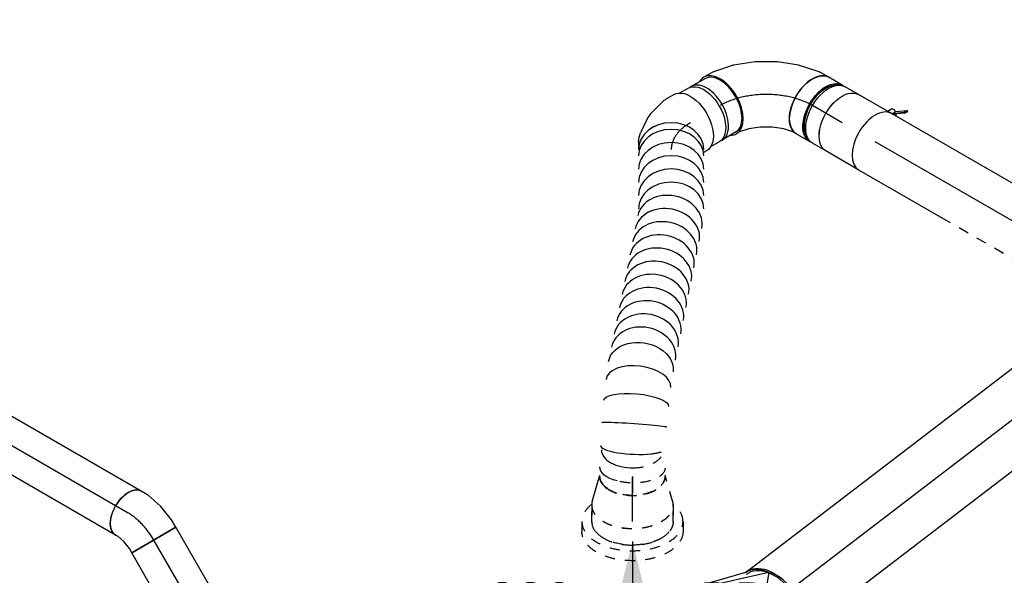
# Model space of a CAD drawing. Extents: x -138812 to 250702, y -18987 to 104055.
# Tile 38 of 193: x 20665 to 23080, y 29374 to 30737. Entities that reach past the tile are written whole.
import ezdxf
from ezdxf.enums import TextEntityAlignment as Align

# ---------------------------------------------------------------- set-up
doc = ezdxf.new("R2010")
doc.units = 0
doc.header["$LTSCALE"] = 50
doc.linetypes.add('CENTER2', pattern=[28.575, 19.05, -3.175, 3.175, -3.175])
doc.linetypes.add('STREEPJES', pattern=[0.1, 0.05, -0.05])
doc.layers.get('0').update_dxf_attribs({"linetype": 'CONTINUOUS'})
for name, color, linetype in [('lMcht retour bestaand_PR', 1, 'CONTINUOUS'), ('lucht retour bestaand', 8, 'CONTINUOUS'), ('lucht retour bestaand_HL', 1, 'CONTINUOUS'), ('WL570---_RETOUR', 112, 'CONTINUOUS'), ('WL570---_RETOUR_HL', 8, 'CONTINUOUS'), ('WL570---_RETOUR_RST', 2, 'CONTINUOUS'), ('WL570---_RETOUR_RST_HL', 1, 'CONTINUOUS'), ('WM570---_RETOUR_PR', 1, 'CONTINUOUS'), ('WM570---_RETOUR_RST_PR', 1, 'CONTINUOUS')]:
    doc.layers.add(name, color=color, linetype=linetype)
doc.styles.add('BURO-018', font='ARIAL.TTF', dxfattribs={"height": 90})

# ---------------------------------------------------------------- blocks, each defined once
blk = doc.blocks.new('*U851')
at = {"color": 0, "ltscale": 10}
for p, q in [((0.6, 100, 2867.6), (955.9, 100, 2867.6)), ((0, -100, 2867.6), (955.9, -100, 2867.6))]:
    blk.add_line(p, q, dxfattribs=at)
for start_param, end_param in [(3.141593, 6.273981), (3.000524, 3.112503)]:
    blk.add_ellipse((0, 0, 2867.6), major_axis=(0, 100), ratio=0.651832, start_param=start_param, end_param=end_param, dxfattribs=at)
at = {"color": 0, "ltscale": 10, "extrusion": (1.05653e-16, 5.89456e-17, -1)}
blk.add_ellipse((955.9, 0, 2867.6), major_axis=(0, 100), ratio=0.651832, start_param=0, end_param=3.141593, dxfattribs=at)
at = {"layer": 'lucht retour bestaand_HL', "linetype": 'CENTER2'}
blk.add_line((0, 0, 2867.6), (955.9, 0, 2867.6), dxfattribs=at)
at = {"layer": 'lMcht retour bestaand_PR', "color": 1, "style": 'BURO-018'}
blk.add_attdef('POSNR', text='', height=90, dxfattribs=at).set_placement((0, 0), align=Align.MIDDLE)
blk = doc.blocks.new('*U852')
at = {"color": 0, "ltscale": 10}
for p, q in [((-15.7, 214.3, 2675.3), (-11.9, 214.3, 2675.3)), ((132.2, -52.2, 2675.3), (-15.7, 214.3, 2675.3)), ((136, -52.2, 2675.3), (-11.9, 214.3, 2675.3)), ((20.4, 179, 2675.3), (7.6, 179, 2675.3)), ((269.6, 64.8, 2675.3), (20.4, 179, 2675.3)), ((20.4, 179, 2675.3), (225.1, 99.7, 2675.3)), ((269.6, 64.8, 2675.3), (147.1, -49.4, 2675.3)), ((147.1, -49.4, 2675.3), (284.9, -8, 2675.3)), ((8.1, -214.3, 2675.3), (132.2, -52.2, 2675.3)), ((11.9, -214.3, 2675.3), (136, -52.2, 2675.3)), ((132.2, -52.2, 2675.3), (136, -52.2, 2675.3)), ((147.1, -49.4, 2675.3), (134.4, -49.4, 2675.3)), ((147.1, -49.4, 2675.3), (262.2, -76.1, 2675.3)), ((262.2, -76.1, 2675.3), (47.9, -179, 2675.3)), ((47.9, -179, 2675.3), (214.7, -99.7, 2675.3)), ((223.7, -100, 2675.3), (219.9, -100, 2675.3)), ((38.9, -179, 2675.3), (47.9, -179, 2675.3)), ((8.1, -214.3, 2675.3), (11.9, -214.3, 2675.3))]:
    blk.add_line(p, q, dxfattribs=at)
for centre, start_param, end_param in [((219.9, 0, 2675.3), 3.141593, 6.203251), ((223.7, 0, 2675.3), 3.141593, 6.273981), ((219.9, 0, 2675.3), 3.042834, 3.138451)]:
    blk.add_ellipse(centre, major_axis=(0, 100), ratio=0.651832, start_param=start_param, end_param=end_param, dxfattribs=at)
at = {"color": 0, "ltscale": 10, "extrusion": (1.05653e-16, 5.89456e-17, -1)}
for start_param, end_param in [(0, 0.814321), (0.824519, 1.01889), (2.122702, 2.495532), (2.521894, 3.154585)]:
    blk.add_ellipse((223.7, 0, 2675.3), major_axis=(0, 95), ratio=0.651832, start_param=start_param, end_param=end_param, dxfattribs=at)
at = {"layer": 'lMcht retour bestaand_PR', "color": 1, "style": 'BURO-018'}
blk.add_attdef('POSNR', text='', height=90, dxfattribs=at).set_placement((0, 0), align=Align.MIDDLE)
blk = doc.blocks.new('*U878')
at = {"ltscale": 10}
blk.add_hatch(color=0, dxfattribs=at).paths.add_polyline_path([(49, 0), (169, 30), (169, -30)])
at = {"color": 8, "linetype": 'STREEPJES', "ltscale": 10}
for p, q in [((0, 124, 4195.9), (24.5, 124, 4195.9)), ((-40.8, 100, 4195.9), (0, 100, 4195.9)), ((-40.8, -100, 4195.9), (0, -100, 4195.9)), ((0, -124, 4195.9), (24.5, -124, 4195.9))]:
    blk.add_line(p, q, dxfattribs=at)
at = {"color": 0, "ltscale": 10}
for p, q in [((409, -120, 4195.9), (409, 120, 4195.9)), ((409, 120, 4195.9), (469, 0, 4195.9)), ((49, 0, 4195.9), (649, 0, 4195.9)), ((349, 0, 4195.9), (409, -120, 4195.9)), ((-53.2, -97.7, 4195.9), (-51.7, -98.2, 4195.9))]:
    blk.add_line(p, q, dxfattribs=at)
at = {"color": 8, "linetype": 'STREEPJES', "ltscale": 10}
for centre, major_axis, start_param, end_param in [((0, 0, 4195.9), (0, 124), 0, 0.633152), ((0, 0, 4195.9), (0, 124), 3.141593, 6.283185), ((-40.8, 0, 4195.9), (0, 100), 0, 0.215214), ((-40.8, 0, 4195.9), (0, 100), 3.141593, 6.283185), ((-40.8, 0, 4195.9), (0, 100), 2.951488, 3.141593), ((0, 0, 4195.9), (0, 124), 2.508441, 3.141593)]:
    blk.add_ellipse(centre, major_axis=major_axis, ratio=0.57735, start_param=start_param, end_param=end_param, dxfattribs=at)
at = {"color": 8, "linetype": 'STREEPJES', "ltscale": 10, "extrusion": (5.55112e-17, -1.11022e-16, -1)}
for centre, major_axis in [((24.5, 0, 4195.9), (0, 124)), ((0, 0, 4195.9), (0, 100))]:
    blk.add_ellipse(centre, major_axis=major_axis, ratio=0.57735, start_param=0, end_param=3.141593, dxfattribs=at)
at = {"layer": 'WL570---_RETOUR_RST', "color": 1, "style": 'BURO-018'}
for tag in ['MC', 'Q']:
    blk.add_attdef(tag, text='', height=90, dxfattribs=at).set_placement((0, 0), align=Align.MIDDLE)
at = {"layer": 'WM570---_RETOUR_RST_PR', "color": 1, "style": 'BURO-018'}
blk.add_attdef('POSNR', text='', height=90, dxfattribs=at).set_placement((0, 0), align=Align.MIDDLE)
blk = doc.blocks.new('*U879')
at = {"color": 8, "linetype": 'STREEPJES', "ltscale": 10}
for p, q in [((-40.4, 100, 4167.3), (0, 100, 4167.3)), ((9.6, 98.6, 4167.3), (11.4, 98.1, 4167.3)), ((9.6, -98.6, 4167.3), (73.4, -80, 4167.3)), ((-40.4, -100, 4167.3), (0, -100, 4167.3))]:
    blk.add_line(p, q, dxfattribs=at)
at = {"color": 0, "ltscale": 10}
blk.add_line((11.4, 98.1, 4167.3), (73.4, 80, 4167.3), dxfattribs=at)
at = {"color": 8, "linetype": 'STREEPJES', "ltscale": 10}
for centre, major_axis, start_param, end_param in [((-40.4, 0, 4167.3), (0, -100), 3.141593, 6.283185), ((0, 0, 4167.3), (0, -100), 3.138057, 6.286721), ((0, 0, 4167.3), (0, -100), 3.138057, 6.286721), ((0, 0, 4167.3), (0, -100), 3.138057, 6.286721), ((69.6, 0, 4167.3), (0, -80), 3.829144, 6.287251), ((69.6, 0, 4167.3), (0, -80), 3.829144, 6.287251)]:
    blk.add_ellipse(centre, major_axis=major_axis, ratio=0.57735, start_param=start_param, end_param=end_param, dxfattribs=at)
at = {"color": 0, "ltscale": 10}
blk.add_ellipse((69.6, 0, 4167.3), major_axis=(0, -80), ratio=0.57735, start_param=3.137527, end_param=3.829144, dxfattribs=at)
blk.add_ellipse((69.6, 0, 4167.3), major_axis=(0, -80), ratio=0.57735, start_param=3.137527, end_param=3.829144, dxfattribs=at)
at = {"layer": 'WL570---_RETOUR_RST_HL', "linetype": 'CENTER2'}
for p, q in [((-40.4, 0, 4167.3), (0, 0, 4167.3)), ((0, 0, 4167.3), (69.6, 0, 4167.3))]:
    blk.add_line(p, q, dxfattribs=at)
blk.add_circle((69.6, 0, 4167.3), 0.075, dxfattribs=at)
at = {"layer": 'WM570---_RETOUR_RST_PR', "color": 1, "style": 'BURO-018'}
blk.add_attdef('POSNR', text='', height=90, dxfattribs=at).set_placement((0, 0), align=Align.MIDDLE)
blk = doc.blocks.new('*U934')
at = {"color": 0, "ltscale": 10}
for p, q in [((0, 80, 4544.6), (27.5, 80, 4544.6)), ((292, 80, 4544.6), (536.6, 80, 4544.6)), ((0, -80, 4544.6), (536.6, -80, 4544.6))]:
    blk.add_line(p, q, dxfattribs=at)
at = {"color": 8, "linetype": 'STREEPJES', "ltscale": 10}
blk.add_line((27.5, 80, 4544.6), (292, 80, 4544.6), dxfattribs=at)
at = {"color": 0, "ltscale": 10}
blk.add_ellipse((0, 0, 4544.6), major_axis=(0, 80), ratio=0.57735, start_param=3.141593, end_param=6.283185, dxfattribs=at)
at = {"layer": 'WL570---_RETOUR_HL', "linetype": 'CENTER2'}
blk.add_line((0, 0, 4544.6), (536.6, 0, 4544.6), dxfattribs=at)
at = {"layer": 'WM570---_RETOUR_PR', "color": 1, "style": 'BURO-018'}
blk.add_attdef('POSNR', text='', height=90, dxfattribs=at).set_placement((0, 0), align=Align.MIDDLE)
blk = doc.blocks.new('*U935')
at = {"color": 2, "ltscale": 10}
for p, q in [((-46.7, 80, 4957.1), (46.7, 80, 4957.1)), ((-52.7, -89, 4957.1), (-76.8, -105.9, 4957.1)), ((-74.4, -96.7, 4957.1), (-50.6, -80, 4957.1)), ((-48.4, -81.5, 4957.1), (-72.4, -98.4, 4957.1)), ((-48.4, -81.5, 4957.1), (-52.7, -89, 4957.1)), ((-50.2, -80, 4957.1), (-48.4, -81.5, 4957.1)), ((-47.9, -81.1, 4957.1), (-48.4, -81.5, 4957.1)), ((-46.7, -80, 4957.1), (-35.2, -80, 4957.1)), ((-35.2, -80, 4957.1), (-40.7, -89.6, 4957.1)), ((-35.2, -80, 4957.1), (46.7, -80, 4957.1)), ((-74.4, -96.7, 4957.1), (-78.8, -104.3, 4957.1)), ((-78.8, -104.3, 4957.1), (-76.8, -105.9, 4957.1)), ((-76.8, -105.9, 4957.1), (-72.4, -98.4, 4957.1)), ((-72.4, -98.4, 4957.1), (-74.4, -96.7, 4957.1))]:
    blk.add_line(p, q, dxfattribs=at)
blk.add_ellipse((-46.7, 0, 4957.1), major_axis=(0, 80), ratio=0.57735, start_param=3.141593, end_param=6.283185, dxfattribs=at)
at = {"color": 2, "ltscale": 10, "extrusion": (1.23904e-16, 7.43708e-18, -1)}
for centre, major_axis, start_param, end_param in [((46.7, 0, 4957.1), (0, 80), 0, 3.141593), ((-49, -84.9, 4957.1), (8.26, -4.77), 2.413666, 3.141593), ((-49, -84.9, 4957.1), (8.26, -4.77), 0, 1.692399)]:
    blk.add_ellipse(centre, major_axis=major_axis, ratio=0.57735, start_param=start_param, end_param=end_param, dxfattribs=at)
at = {"layer": 'WL570---_RETOUR', "color": 1, "style": 'BURO-018'}
blk.add_attdef('I', text='', height=90, dxfattribs=at).set_placement((0, 0), align=Align.MIDDLE)
at = {"layer": 'WM570---_RETOUR_PR', "color": 1, "style": 'BURO-018'}
blk.add_attdef('POSNR', text='', height=90, dxfattribs=at).set_placement((0, 0), align=Align.MIDDLE)
blk = doc.blocks.new('*U936')
at = {"color": 0, "ltscale": 10}
for p, q in [((-42.2, 80, 5020), (-4.1, 80, 5020)), ((4.1, 80, 5020), (42.2, 80, 5020)), ((-42.2, -80, 5020), (-4.1, -80, 5020)), ((4.1, -80, 5020), (42.2, -80, 5020))]:
    blk.add_line(p, q, dxfattribs=at)
at = {"color": 0, "ltscale": 10, "extrusion": (7.43708e-18, -5.9805e-17, -1)}
for centre, major_axis, start_param, end_param in [((-42.2, 0, 5020), (0, 80), 0, 3.141593), ((-4.1, 0, 5020), (0, 80), 0, 3.141593), ((4.1, 0, 5020), (0, 80), 0, 3.230096), ((4.1, 0, 5020), (0, 80), 6.194681, 6.280044), ((4.1, 0, 5020), (0, 76), 0.198548, 2.943045), ((42.2, 0, 5020), (0, 80), 0, 3.141593)]:
    blk.add_ellipse(centre, major_axis=major_axis, ratio=0.57735, start_param=start_param, end_param=end_param, dxfattribs=at)
at = {"layer": 'WL570---_RETOUR_HL', "linetype": 'CENTER2'}
blk.add_line((-42.2, 0, 5020), (42.2, 0, 5020), dxfattribs=at)
at = {"layer": 'WM570---_RETOUR_PR', "color": 1, "style": 'BURO-018'}
blk.add_attdef('POSNR', text='', height=90, dxfattribs=at).set_placement((0, 0), align=Align.MIDDLE)
blk = doc.blocks.new('*U937')
at = {"color": 0, "ltscale": 10}
for p, q in [((-0.5, 151.1, 5142.2), (18.6, 184.2, 5142.2)), ((-24.2, 127.6, 5142.2), (-8.5, 145.3, 5142.2)), ((-8.5, 145.3, 5142.2), (-4, 153.1, 5142.2)), ((-46.2, 109.9, 5142.2), (-24.2, 127.6, 5142.2)), ((-72, 95, 5142.2), (-46.2, 109.9, 5142.2)), ((131.1, 75.1, 5142.2), (150.2, 108.2, 5142.2)), ((-154.3, 76, 5142.2), (-162.5, 76, 5142.2)), ((-130.6, 80, 5142.2), (-121.5, 80, 5142.2)), ((-121.5, 80, 5142.2), (-98.4, 84.7, 5142.2)), ((-98.4, 84.7, 5142.2), (-72, 95, 5142.2)), ((123, 53, 5142.2), (134.6, 73.1, 5142.2)), ((87, 11.8, 5142.2), (120.6, 49.7, 5142.2)), ((44.5, -22.5, 5142.2), (86.1, 10.9, 5142.2)), ((87, 11.8, 5142.2), (86.1, 10.9, 5142.2)), ((-2.6, -49.7, 5142.2), (44.4, -22.6, 5142.2)), ((44.4, -22.6, 5142.2), (44.5, -22.5, 5142.2)), ((-103.4, -79.6, 5142.2), (-53.8, -69.4, 5142.2)), ((-52.5, -69.1, 5142.2), (-53.8, -69.4, 5142.2)), ((-52.5, -69.1, 5142.2), (-2.8, -49.8, 5142.2)), ((-2.8, -49.8, 5142.2), (-2.6, -49.7, 5142.2)), ((-154.3, -76, 5142.2), (-162.5, -76, 5142.2)), ((-130.6, -80, 5142.2), (-107.4, -80, 5142.2))]:
    blk.add_line(p, q, dxfattribs=at)
for centre, major_axis, ratio, start_param, end_param in [((84.4, 146.2, 5142.2), (65.8, -38), 0.57735, 3.141593, 6.37636), ((84.4, 146.2, 5142.2), (65.8, -38), 0.57735, 3.048418, 3.138451), ((65.3, 113.1, 5142.2), (65.8, -38), 0.57735, 3.141593, 6.283185), ((65.3, 113.1, 5142.2), (69.3, -40), 0.57735, 3.141593, 6.283185), ((65.3, 113.1, 5142.2), (69.3, -40), 0.57735, 2.824032, 3.141593), ((-168.8, 0, 5142.2), (0, 76), 0.57735, 3.34014, 6.084638), ((-130.6, 0, 5142.2), (0, 80), 0.57735, 3.141593, 6.283185), ((65.3, 113.1, 5142.2), (69.3, -40), 0.57735, 0, 0.31756), ((56.7, 98.2, 5142.2), (65.1, -47), 0.497511, 6.232846, 6.333525), ((-113.4, 0, 5142.2), (8.1, -79.9), 0.497511, 6.232846, 6.333525)]:
    blk.add_ellipse(centre, major_axis=major_axis, ratio=ratio, start_param=start_param, end_param=end_param, dxfattribs=at)
at = {"layer": 'WL570---_RETOUR_HL', "linetype": 'CENTER2'}
blk.add_ellipse((-65.3, 113.1, 5142.2), major_axis=(-138.6, -80), ratio=0.57735, start_param=0.785398, end_param=2.356194, dxfattribs=at)
at = {"layer": 'WM570---_RETOUR_PR', "color": 1, "style": 'BURO-018'}
blk.add_attdef('POSNR', text='', height=90, dxfattribs=at).set_placement((0, 0), align=Align.MIDDLE)
blk = doc.blocks.new('*U938')
at = {"color": 8, "linetype": 'STREEPJES', "ltscale": 10}
for centre, major_axis, start_param, end_param in [((0, 0, 4195.9), (0, -100), 3.141593, 6.283185), ((110.4, 0, 4195.9), (0, -80), 3.834077, 6.283185), ((175.7, 0, 4195.9), (0, -76), 4.745048, 5.963672), ((175.7, 0, 4195.9), (0, -76), 4.745048, 5.963672)]:
    blk.add_ellipse(centre, major_axis=major_axis, ratio=0.57735, start_param=start_param, end_param=end_param, dxfattribs=at)
at = {"color": 0, "ltscale": 10}
for centre, major_axis, end_param in [((110.4, 0, 4195.9), (0, -80), 3.834077), ((175.7, 0, 4195.9), (0, -76), 4.745048), ((175.7, 0, 4195.9), (0, -76), 4.745048)]:
    blk.add_ellipse(centre, major_axis=major_axis, ratio=0.57735, start_param=3.141593, end_param=end_param, dxfattribs=at)
at = {"layer": 'WL570---_RETOUR_RST_HL', "linetype": 'CENTER2'}
for p in [(0, 0, 4195.9), (110.4, 0, 4195.9)]:
    blk.add_line(p, (69.5, 0, 4195.9), dxfattribs=at)
blk.add_circle((0, 0, 4195.9), 0.075, dxfattribs=at)
at = {"layer": 'WM570---_RETOUR_RST_PR', "color": 1, "style": 'BURO-018'}
blk.add_attdef('POSNR', text='', height=90, dxfattribs=at).set_placement((0, 0), align=Align.MIDDLE)
blk = doc.blocks.new('*U939')
at = {"color": 0, "ltscale": 10}
for p, q in [((-68.6, 76, 4951.8), (-92.3, 76, 4951.8)), ((-54.1, 80, 4951.8), (-47.5, 80, 4951.8)), ((-47.5, 80, 4951.8), (-46, 80.4, 4951.8)), ((79.3, -22.7, 4951.8), (88.4, -6.8, 4951.8)), ((32.9, -61.2, 4951.8), (64, -39.3, 4951.8)), ((-22.1, -78.8, 4951.8), (18.4, -68, 4951.8)), ((-68.6, -76, 4951.8), (-92.3, -76, 4951.8)), ((-54.1, -80, 4951.8), (-30.8, -80, 4951.8))]:
    blk.add_line(p, q, dxfattribs=at)
at = {"color": 0, "ltscale": 10, "extrusion": (3.41963e-17, -1.97432e-17, -1)}
for centre, major_axis, ratio, start_param, end_param in [((-92.3, 0, 4951.8), (0, -76), 0.57735, 0, 3.141593), ((-54.1, 0, 4951.8), (0, -80), 0.57735, 0, 3.141593), ((13.1, 22.6, 4951.8), (59.5, -54.4), 0.803023, 6.107746, 6.458625), ((-36.9, 0, 4951.8), (10.5, -79.7), 0.646887, 6.198226, 6.368145)]:
    blk.add_ellipse(centre, major_axis=major_axis, ratio=ratio, start_param=start_param, end_param=end_param, dxfattribs=at)
at = {"color": 0, "ltscale": 10}
for centre, major_axis, ratio, start_param, end_param in [((19.1, 33.2, 4951.8), (69.3, -40), 0.816497, 3.141593, 6.283185), ((-8.1, 7.7, 4951.8), (-34.1, 73), 0.750739, 3.009293, 3.273893)]:
    blk.add_ellipse(centre, major_axis=major_axis, ratio=ratio, start_param=start_param, end_param=end_param, dxfattribs=at)
at = {"layer": 'WL570---_RETOUR_HL', "linetype": 'CENTER2'}
blk.add_ellipse((-119.5, 113.2, 4951.8), major_axis=(-138.6, 80), ratio=0.57735, start_param=2.356194, end_param=3.141593, dxfattribs=at)
at = {"layer": 'WM570---_RETOUR_PR', "color": 1, "style": 'BURO-018'}
blk.add_attdef('POSNR', text='', height=90, dxfattribs=at).set_placement((0, 0), align=Align.MIDDLE)
blk = doc.blocks.new('*U940')
at = {"color": 0, "ltscale": 10}
blk.add_line((563.9, -159.9, 4897.7), (564.6, -160, 4897.7), dxfattribs=at)
for centre, major_axis, ratio, start_param, end_param in [((0, 0, 4897.7), (0, -80), 0.816497, 3.141593, 6.283185), ((16.2, 0, 4897.7), (0, -80), 0.816497, 3.141593, 6.283185), ((48.6, 0, 4897.7), (0, -80), 0.816497, 3.141593, 6.283185), ((81.1, 0, 4897.7), (0, -80), 0.816497, 3.141593, 6.283185), ((113.5, 0, 4897.7), (0, -80), 0.816497, 3.141593, 6.283185), ((145.9, 0, 4897.7), (0, -80), 0.816497, 3.141593, 6.283185), ((178.3, -3.2, 4897.7), (-15.8, -78.4), 0.811055, 3.141593, 6.283185), ((210.6, -9.7, 4897.7), (-15.8, -78.4), 0.811055, 3.141593, 6.283185), ((242.9, -16.2, 4897.7), (-15.8, -78.4), 0.811055, 3.141593, 6.283185), ((275.2, -22.7, 4897.7), (-15.8, -78.4), 0.811055, 3.141593, 6.283185), ((307.5, -29.2, 4897.7), (-15.8, -78.4), 0.811055, 3.141593, 6.283185), ((339.8, -35.7, 4897.7), (-15.8, -78.4), 0.811055, 3.141593, 6.283185), ((372.1, -42.2, 4897.7), (-15.8, -78.4), 0.811055, 3.141593, 6.283185), ((404.5, -48.7, 4897.7), (-15.8, -78.4), 0.811055, 3.141593, 6.283185), ((436.8, -55.2, 4897.7), (-15.8, -78.4), 0.811055, 3.141593, 6.283185), ((469.1, -61.7, 4897.7), (-15.8, -78.4), 0.811055, 3.141593, 6.283185), ((501.4, -68.2, 4897.7), (-15.8, -78.4), 0.811055, 3.141593, 6.283185), ((574.4, -80.6, 4897.7), (10.1, 79.4), 0.53282, 0.009219, 3.132374), ((676.4, -90.4, 4897.7), (-5.6, -79.8), 0.035999, 3.141146, 6.282739), ((730.1, -93.5, 4897.7), (-3.6, -79.9), 0.224913, 0.002935, 2.16423)]:
    blk.add_ellipse(centre, major_axis=major_axis, ratio=ratio, start_param=start_param, end_param=end_param, dxfattribs=at)
at = {"color": 0, "ltscale": 10, "extrusion": (6.94646e-28, -6.92912e-17, -1)}
blk.add_ellipse((533, -74.5, 4897.7), major_axis=(-13.6, -78.8), ratio=0.7348, start_param=6.263392, end_param=9.404985, dxfattribs=at)
at = {"color": 0, "ltscale": 10, "extrusion": (6.94647e-28, -6.92912e-17, -1)}
blk.add_ellipse((623.3, -86, 4897.7), major_axis=(-7.7, -79.6), ratio=0.294455, start_param=6.279191, end_param=9.420783, dxfattribs=at)
at = {"color": 8, "linetype": 'STREEPJES', "ltscale": 10}
blk.add_ellipse((730.1, -93.5, 4897.7), major_axis=(-3.6, -79.9), ratio=0.224913, start_param=2.16423, end_param=3.144528, dxfattribs=at)
at = {"color": 8, "linetype": 'STREEPJES', "ltscale": 10, "extrusion": (6.94649e-28, -6.92912e-17, -1)}
for centre, major_axis, ratio, start_param, end_param in [((780.8, -95.1, 4897.7), (1.3, 80), 0.47048, 0.007486, 2.05637), ((802.8, -95.1, 4897.7), (0, 80), 0.57735, 0, 2.449108)]:
    blk.add_ellipse(centre, major_axis=major_axis, ratio=ratio, start_param=start_param, end_param=end_param, dxfattribs=at)
at = {"color": 0, "ltscale": 10, "extrusion": (6.94649e-28, -6.92912e-17, -1)}
for centre, major_axis, ratio, start_param, end_param in [((780.8, -95.1, 4897.7), (1.3, 80), 0.47048, 2.05637, 3.149079), ((802.8, -95.1, 4897.7), (0, 80), 0.57735, 2.449108, 3.141593)]:
    blk.add_ellipse(centre, major_axis=major_axis, ratio=ratio, start_param=start_param, end_param=end_param, dxfattribs=at)
at = {"layer": 'WM570---_RETOUR_PR', "color": 1, "style": 'BURO-018'}
blk.add_attdef('POSNR', text='', height=90, dxfattribs=at).set_placement((0, 0), align=Align.MIDDLE)
blk = doc.blocks.new('*U1138')
at = {"color": 0, "ltscale": 10}
for p, q in [((0, 62.5, 3480.9), (210.4, 62.5, 3480.9)), ((0, -62.5, 3480.9), (0, 62.5, 3480.9)), ((210.4, 62.5, 3480.9), (210.4, -62.5, 3480.9)), ((0, -62.5, 3480.9), (210.4, -62.5, 3480.9))]:
    blk.add_line(p, q, dxfattribs=at)
at = {"layer": 'WL570---_RETOUR_HL', "linetype": 'CENTER2'}
blk.add_line((0, 0, 3480.9), (210.4, 0, 3480.9), dxfattribs=at)
at = {"layer": 'WM570---_RETOUR_PR', "color": 1, "style": 'BURO-018'}
blk.add_attdef('POSNR', text='', height=90, dxfattribs=at).set_placement((0, 0), align=Align.MIDDLE)
blk = doc.blocks.new('*U1139')
at = {"color": 0, "ltscale": 10}
for p, q in [((-0.8, 71.7, 3480.9), (5.4, 75.3, 3480.9)), ((-51.8, 62.5, 3480.9), (-40.1, 62.5, 3480.9)), ((-51.8, -62.5, 3480.9), (-51.8, 62.5, 3480.9)), ((-40.1, 62.5, 3480.9), (-18.3, 65.9, 3480.9)), ((-18.3, 65.9, 3480.9), (-0.8, 71.7, 3480.9)), ((11.7, -55.9, 3480.9), (49.3, -43.4, 3480.9)), ((52.1, -42.1, 3480.9), (67.9, -33, 3480.9)), ((-51.8, -62.5, 3480.9), (-30.6, -62.5, 3480.9)), ((-30.6, -62.5, 3480.9), (-30.5, -62.5, 3480.9)), ((-30.5, -62.5, 3480.9), (10.7, -56.1, 3480.9)), ((11.7, -55.9, 3480.9), (10.7, -56.1, 3480.9))]:
    blk.add_line(p, q, dxfattribs=at)
at = {"color": 0, "ltscale": 10, "extrusion": (3.14741e-17, 1.10026e-16, -1)}
blk.add_ellipse((36.6, 21.1, 3480.9), major_axis=(-31.2, 54.1), ratio=0.57735, start_param=0, end_param=3.141593, dxfattribs=at)
at = {"color": 0, "ltscale": 10}
blk.add_ellipse((25, 14.4, 3480.9), major_axis=(25.7, -57.2), ratio=0.497511, start_param=6.232846, end_param=6.333525, dxfattribs=at)
at = {"layer": 'WL570---_RETOUR_HL', "linetype": 'CENTER2'}
blk.add_ellipse((-51.8, 72.2, 3480.9), major_axis=(125.1, 0), ratio=0.57735, start_param=4.712389, end_param=5.497787, dxfattribs=at)
at = {"layer": 'WM570---_RETOUR_PR', "color": 1, "style": 'BURO-018'}
blk.add_attdef('POSNR', text='', height=90, dxfattribs=at).set_placement((0, 0), align=Align.MIDDLE)
blk = doc.blocks.new('*U1140')
at = {"color": 0, "ltscale": 10}
for p, q in [((0, 62.5, 3510.8), (511.7, 62.5, 3510.8)), ((0, -62.5, 3510.8), (511.7, -62.5, 3510.8))]:
    blk.add_line(p, q, dxfattribs=at)
blk.add_ellipse((0, 0, 3510.8), major_axis=(0, 62.5), ratio=0.57735, start_param=3.141593, end_param=6.283185, dxfattribs=at)
at = {"layer": 'WL570---_RETOUR_HL', "linetype": 'CENTER2'}
blk.add_line((0, 0, 3510.8), (511.7, 0, 3510.8), dxfattribs=at)
at = {"layer": 'WM570---_RETOUR_PR', "color": 1, "style": 'BURO-018'}
blk.add_attdef('POSNR', text='', height=90, dxfattribs=at).set_placement((0, 0), align=Align.MIDDLE)

msp = doc.modelspace()

# ---------------------------------------------------------------- block references
at = {"layer": 'lucht retour bestaand', "rotation": 37.42883070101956}
for name, p in [('*U851', (22505.12126, 29301.7171, -2867.63361)), ('*U852', (22327.46541, 29165.74724, -2675.3432))]:
    msp.add_blockref(name, p, dxfattribs=at)
at = {"layer": 'WL570---_RETOUR'}
for name, p, rotation in [('*U937', (22495.82712, 30592.13305, -5142.19775), 149.9999999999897), ('*U936', (22645.52163, 30505.70689, -5019.9727), 149.9999999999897), ('*U935', (22722.56091, 30461.22824, -4957.07038), 149.9999999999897), ('*U939', (22262.69402, 30457.53359, -4951.84536), 210.0000000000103), ('*U934', (23227.73119, 30169.56804, -4544.60058), 149.9999999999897), ('*U940', (22262.69402, 30419.25527, -4897.71164), 269.9999999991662), ('*U1140', (20931.04532, 29526.72088, -3510.76974), 149.9999999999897), ('*U1139', (20967.67345, 29505.57362, -3480.863), 119.9999999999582), ('*U1138', (21098.75116, 29278.54037, -3480.863), 119.9999999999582)]:
    msp.add_blockref(name, p, dxfattribs=dict(at, rotation=rotation))
at = {"layer": 'WL570---_RETOUR_RST', "rotation": 90}
for name, p in [('*U938', (22167.61041, 29506.06866, -4195.86085)), ('*U879', (22167.61041, 29546.48524, -4167.28201))]:
    msp.add_blockref(name, p, dxfattribs=at)
at = {"layer": 'WL570---_RETOUR_RST'}
ref = msp.add_blockref('*U878', (22167.61041, 29506.06866, -4195.86085), dxfattribs=dict(at, rotation=270))
ref.add_attrib('Q', '230', dxfattribs={"color": 1, "height": 90, "style": 'BURO-018'}).set_placement((21917.61041, 29311.75014), align=Align.MIDDLE)
ref.add_attrib('MC', 'BB', dxfattribs={"color": 1, "height": 90, "style": 'BURO-018'}).set_placement((22417.61041, 29311.75014), align=Align.MIDDLE)

doc.saveas('drawing.dxf')
